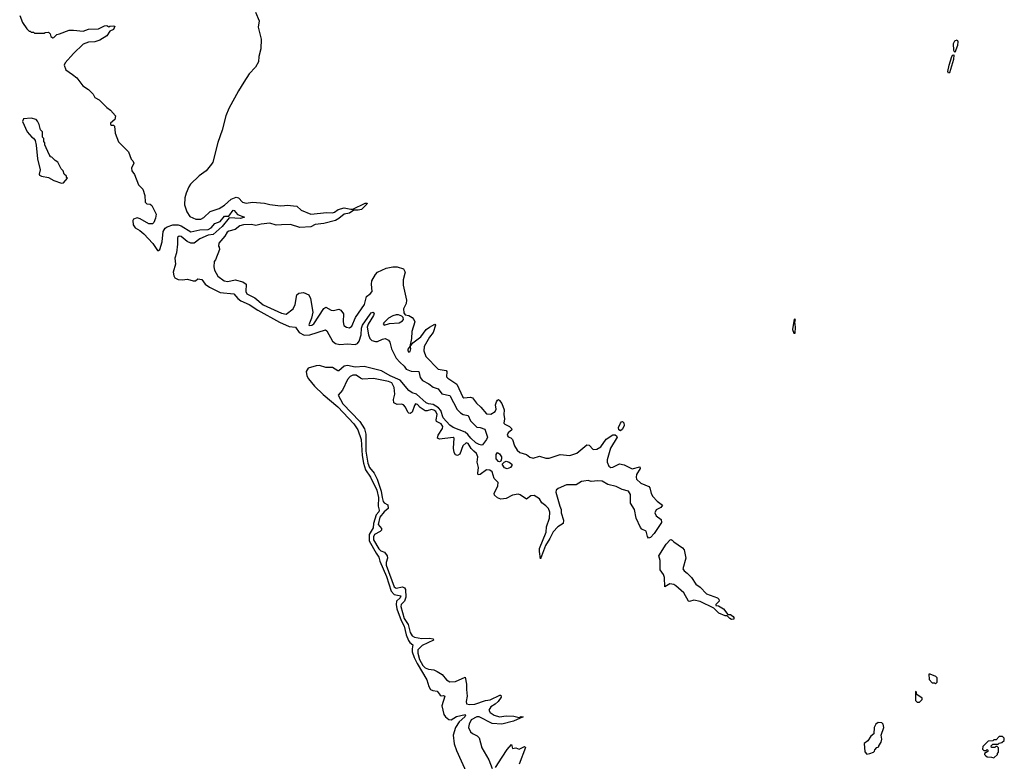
# Model space of a CAD drawing. Extents: x 2386897 to 2565480, y 579156 to 761880.
# Tile 5 of 191: x 2458918 to 2468042, y 601841 to 608715. Entities that reach past the tile are written whole.
import ezdxf

# ---------------------------------------------------------------- set-up
doc = ezdxf.new("R2010")
doc.units = 0

msp = doc.modelspace()

# ---------------------------------------------------------------- linework, layer by layer
at = {"layer": '0CON10XD'}
for points in [[(2458917.5, 608755), (2458945, 608690), (2458985, 608630), (2459005, 608610), (2459015, 608610), (2459025, 608600), (2459045, 608600), (2459055, 608590), (2459145, 608590), (2459153, 608597), (2459185, 608600), (2459200, 608585), (2459205, 608560), (2459225, 608547.5), (2459235, 608550), (2459260.5, 608579.5), (2459285, 608583.1), (2459375, 608617.3), (2459415, 608619.1), (2459505, 608610), (2459555, 608626.7), (2459648.2, 608631.8), (2459705, 608659.4), (2459725, 608661.2), (2459745, 608650), (2459753.3, 608656.7), (2459785, 608660), (2459800, 608655), (2459786.2, 608625), (2459752, 608608), (2459726, 608565), (2459660, 608525), (2459615, 608510.9), (2459555, 608506.9), (2459505, 608490), (2459415, 608403.3), (2459337.5, 608315), (2459330, 608295), (2459345, 608250), (2459406.7, 608206.7)], [(2461102.5, 608785), (2461136, 608705), (2461126.7, 608645), (2461155.8, 608535), (2461153.8, 608445), (2461134.2, 608375), (2461131.2, 608325), (2461104, 608275), (2461045, 608212.5), (2460993.3, 608135), (2460943.9, 608056.1), (2460856.4, 607893.6), (2460826.7, 607825), (2460795, 607690), (2460753.8, 607576.2), (2460707.5, 607395), (2460696.2, 607375), (2460645, 607313.3), (2460581.2, 607268.8), (2460500.3, 607189.7), (2460484, 607165), (2460461.3, 607108.7), (2460447.1, 607065), (2460445, 607000), (2460465, 606933.3), (2460495, 606890), (2460550, 606865), (2460595, 606865.7), (2460625, 606881.9), (2460684, 606936), (2460765.6, 606965), (2460815.4, 606995), (2460877, 607053), (2460925, 607068.9), (2460945.6, 607065.6), (2460981.2, 607025), (2461015, 607015.8), (2461075, 607023.1), (2461185, 607014.6), (2461235, 607001.5), (2461335, 606989.2), (2461372.5, 606992.5), (2461395.5, 606995.5), (2461485, 606986.5), (2461525, 606949.5), (2461615, 606913.9), (2461765, 606927.3), (2461815, 606925.4), (2461835, 606931.8), (2461867.5, 606955), (2461925, 606972.3), (2461985, 606958.8), (2462005, 606960), (2462120, 607015), (2462138.8, 607015), (2462135.8, 607005), (2462085, 606957.5), (2462055, 606949.5), (2462015, 606950), (2461975, 606922.9), (2461925, 606912.7), (2461875, 606871.8), (2461844.7, 606855.3), (2461735, 606826.1), (2461655, 606817.5), (2461615, 606794.6), (2461515, 606788.2), (2461426.1, 606816.1), (2461345.2, 606815.2), (2461295, 606811.5), (2461235, 606827.9), (2461155, 606820.7), (2461105, 606806.4), (2461065, 606815.9), (2460992.5, 606815), (2460958.6, 606805), (2460915, 606769.2), (2460854.4, 606755), (2460840.9, 606745), (2460819.6, 606710.4), (2460764.2, 606645), (2460760, 606615), (2460767, 606607), (2460770, 606585), (2460731.7, 606488.3), (2460720, 606475), (2460715.8, 606425), (2460723.8, 606395), (2460755, 606339.2), (2460813.3, 606295), (2460845, 606289.2), (2460915, 606305.6), (2460984.6, 606284.6), (2461015, 606262.5), (2461014.5, 606194.5), (2461024, 606175), (2461096, 606136), (2461175, 606072.3), (2461344.3, 605995.7), (2461386, 605985), (2461452.2, 606035), (2461471.8, 606075), (2461486.4, 606163.6), (2461505, 606181.5), (2461546.4, 606186.4), (2461595.6, 606165.6), (2461612.4, 606132.4), (2461633.1, 606005), (2461621.3, 605948.7), (2461596.7, 605886.7), (2461600.9, 605880.9), (2461625, 605882.5), (2461642.9, 605895), (2461735, 606039.2), (2461755, 606050), (2461805, 606021.5), (2461825, 606019.5), (2461875, 606030.8), (2461895, 606024.3), (2461917.7, 605987.7), (2461914.7, 605914.7), (2461921.5, 605881.5), (2461945, 605864.3), (2461975, 605860), (2461995, 605875.7), (2462029.2, 605955), (2462112.6, 606075), (2462131.6, 606148.4), (2462165, 606173.3), (2462183, 606197), (2462176.5, 606265), (2462182.2, 606295), (2462215, 606352.9), (2462235, 606375.3), (2462315, 606413.4), (2462375, 606425.2), (2462415, 606424.2), (2462475.3, 606405.3), (2462490.7, 606375), (2462472.1, 606305), (2462471.4, 606255), (2462502.5, 606115), (2462498.9, 606085), (2462475.4, 606035), (2462477, 605997), (2462489.3, 605979.3), (2462525, 605972), (2462555, 605954), (2462571.4, 605935), (2462578.9, 605915), (2462551.2, 605825), (2462548.2, 605761.8), (2462533.3, 605686.7), (2462515, 605662.5), (2462514.5, 605644.5), (2462525, 605634.2), (2462535, 605638.8), (2462543.8, 605663.8), (2462537.5, 605685), (2462561.1, 605718.9), (2462635, 605775.4), (2462685, 605844.5), (2462715.6, 605865.6), (2462765, 605893.3), (2462770, 605885), (2462750, 605815), (2462715, 605773.6), (2462665.9, 605685), (2462662.9, 605645), (2462682.9, 605595), (2462795.6, 605475.6), (2462869.4, 605465), (2462876.2, 605455), (2462873.8, 605405), (2462885, 605391.5), (2462968.4, 605338.4), (2463022.9, 605215), (2463035, 605210.6), (2463095, 605216.7), (2463115, 605211.4), (2463151.8, 605161.8), (2463192.7, 605125), (2463245, 605062.5), (2463285, 605058), (2463325, 605082.5), (2463334.2, 605105), (2463328.1, 605145), (2463335, 605174.2), (2463345, 605190), (2463355, 605194.3), (2463365, 605185.7), (2463386.5, 605156.5), (2463407.9, 605097.9), (2463404.1, 605055), (2463411.2, 605015), (2463402.9, 604975), (2463413, 604967), (2463457.8, 604945), (2463476.7, 604925), (2463478.6, 604915), (2463444.3, 604885), (2463433.8, 604863.8), (2463445, 604848.6), (2463469.5, 604839.5), (2463485.5, 604825.5), (2463503.1, 604765), (2463526.7, 604725), (2463554.1, 604704.1), (2463615, 604685.5), (2463645, 604661.1), (2463675, 604651.8), (2463735, 604668.2), (2463795, 604650), (2463825, 604650.5), (2463925, 604685.3), (2464015, 604675.3), (2464082, 604698), (2464175, 604775.7), (2464195, 604770.6), (2464231.9, 604731.9), (2464266.2, 604733.8), (2464302.9, 604755), (2464354.1, 604825.9), (2464415, 604867.3), (2464435, 604868.8), (2464448.8, 604858.8), (2464453.8, 604845), (2464393.5, 604745), (2464361.8, 604635), (2464363.5, 604613.5), (2464377.8, 604577.8), (2464395, 604564.2), (2464415, 604568.1), (2464475, 604600), (2464520.2, 604590.2), (2464595, 604551.8), (2464665, 604572), (2464667.5, 604555), (2464635, 604500.8), (2464631, 604475), (2464635.2, 604455), (2464675, 604419.5), (2464747.2, 604387.2), (2464756.9, 604375), (2464769.2, 604325), (2464784.7, 604295), (2464825, 604254), (2464876, 604216), (2464860, 604195), (2464815, 604171.2), (2464803.3, 604145), (2464815, 604117.8), (2464863.6, 604083.6), (2464864.5, 604055), (2464798.3, 603951.7), (2464765, 603916.4), (2464745, 603910), (2464735.6, 603925), (2464724.3, 603975), (2464683.9, 603993.9), (2464669.5, 604009.5), (2464629.8, 604095), (2464614.7, 604175), (2464576.8, 604233.2), (2464578.3, 604315), (2464559.2, 604345), (2464500.2, 604360.2), (2464445, 604389.2), (2464367.6, 604407.6), (2464315, 604438.8), (2464275, 604441.6), (2464215, 604434.8), (2464185, 604442.7), (2464145, 604439.4), (2464125, 604434.1), (2464075, 604404.7), (2463985, 604404.8), (2463908.5, 604371.5), (2463888.5, 604355), (2463884.7, 604335), (2463922.7, 604205), (2463936.7, 604175), (2463936.2, 604145), (2463956.9, 604075), (2463955.6, 604045), (2463905, 604013.9), (2463861.3, 603968.7), (2463832.1, 603905), (2463789.5, 603840.5), (2463745, 603717.5), (2463733.8, 603786.2), (2463735.4, 603815), (2463795.7, 603965), (2463800.8, 604015), (2463826.1, 604095), (2463832, 604152), (2463819.7, 604185), (2463795, 604210.3), (2463756.1, 604236.1), (2463735, 604274.3), (2463684.4, 604304.4), (2463655, 604300.5), (2463615, 604272.2), (2463555, 604311.8), (2463536, 604316), (2463485, 604306.7), (2463425, 604277.1), (2463375, 604270), (2463345, 604284.2), (2463318.8, 604308.8), (2463314.7, 604325), (2463349.6, 604395), (2463350.7, 604425), (2463313.7, 604463.7), (2463295, 604523.5), (2463275, 604540.6), (2463245, 604542.3), (2463185, 604499.2), (2463165, 604496), (2463161.9, 604511.9), (2463170, 604565), (2463157.5, 604615), (2463164.6, 604665), (2463150, 604695), (2463127.5, 604715), (2463100.9, 604740.9), (2463075, 604788.5), (2463055, 604794.6), (2463025.3, 604765), (2462995, 604687.5), (2462975, 604675.7), (2462955, 604682), (2462942.8, 604702.8), (2462936.9, 604745), (2462945, 604837.5), (2462935, 604843.3), (2462807.1, 604827.1), (2462790.6, 604835), (2462796.8, 604865), (2462836.8, 604925), (2462840.2, 604945), (2462825, 604968.8), (2462779.6, 604989.6), (2462775.9, 605005.9), (2462786.1, 605055), (2462773.7, 605085), (2462755, 605097.4), (2462735, 605101.7), (2462695, 605089.1), (2462675, 605090.5), (2462629.6, 605119.6), (2462605, 605147.2), (2462586.3, 605153.7), (2462575, 605140.8), (2462555, 605076), (2462535, 605065.8), (2462525, 605068.6), (2462515, 605076), (2462492.9, 605125), (2462475, 605146.8), (2462455, 605152.6), (2462415, 605149.3), (2462386.1, 605165), (2462381.7, 605195), (2462394.1, 605245), (2462388.8, 605305), (2462365, 605348.4), (2462335, 605362.5), (2462195, 605389.6), (2462095, 605384.5), (2462075, 605392.2), (2462035, 605421.8), (2462005, 605420.5), (2461981.7, 605408.3), (2461955, 605380.8), (2461909.4, 605280.6), (2461870, 605235), (2461911.3, 605155), (2462070, 604990), (2462111.7, 604921.7), (2462125.4, 604875), (2462124.4, 604715), (2462143.8, 604605), (2462159.1, 604565), (2462202.7, 604512.7), (2462231.7, 604455), (2462266.5, 604345), (2462277.4, 604287.4)], [(2467585, 608410), (2467575, 608430), (2467573.1, 608495), (2467585, 608518.8), (2467605, 608528), (2467613.2, 608513.2), (2467609.2, 608475), (2467585, 608410)], [(2467525, 608221.2), (2467520.6, 608235), (2467530.5, 608295), (2467555, 608373.3), (2467565, 608388), (2467575, 608390), (2467572.2, 608345), (2467535, 608224), (2467525, 608221.2)], [(2459406.7, 608206.7), (2459447.5, 608175), (2459503.6, 608103.6), (2459555, 608067.5), (2459597.5, 608025), (2459613.6, 607993.6), (2459655, 607972), (2459725, 607901.5), (2459757.6, 607877.6), (2459805.4, 607825), (2459799.8, 607790.2), (2459760, 607755), (2459760, 607745), (2459768.3, 607738.3), (2459787, 607737), (2459797.5, 607727.5), (2459802.5, 607665), (2459833, 607583), (2459925, 607490), (2459951.7, 607421.7), (2459967.3, 607407.3), (2459974.3, 607385), (2459955, 607340), (2459957.5, 607315), (2459981.7, 607281.7), (2460020, 607185), (2460057.5, 607145), (2460076.4, 607086.4), (2460080, 607025), (2460095, 607010), (2460127, 607007), (2460143, 606993), (2460181.7, 606911.7), (2460177.5, 606875), (2460160, 606835), (2460147, 606823), (2460115, 606822.5), (2460035, 606870), (2460005, 606880), (2459972.5, 606865), (2459967.5, 606855), (2459968.6, 606815), (2459988.2, 606785), (2460030.9, 606760.9), (2460069.2, 606729.2), (2460152.4, 606642.4), (2460195, 606577.1), (2460205.4, 606574.6), (2460215.7, 606585.7), (2460239.4, 606655), (2460246.6, 606753.4), (2460266.7, 606783.3), (2460283.7, 606796.3), (2460336.6, 606813.4), (2460385.2, 606815.2), (2460415, 606804), (2460505, 606748.7), (2460587.7, 606767.7), (2460665, 606770), (2460693, 606787), (2460725, 606827.8), (2460774.6, 606845.4), (2460815, 606894.6), (2460856.4, 606893.6), (2460895, 606949.4), (2460905, 606946.7), (2460935, 606910.4), (2461000, 606885), (2460965, 606872.7), (2460860, 606880), (2460795, 606799.4), (2460709.4, 606725), (2460665, 606718), (2460588.2, 606685), (2460535.2, 606644.8), (2460505, 606644.7), (2460468.1, 606658.1), (2460415, 606705.9), (2460395, 606708.2), (2460379.5, 606695), (2460380, 606635), (2460369.6, 606555), (2460355.6, 606505), (2460362.2, 606447.8), (2460339.5, 606375), (2460345, 606342.5), (2460355, 606324), (2460385, 606307.5), (2460424.3, 606304.3), (2460471.7, 606311.7), (2460525, 606294.4), (2460547.5, 606295), (2460567, 606313), (2460605, 606308), (2460635.8, 606265), (2460676.8, 606236.8), (2460775, 606186.7), (2460902.9, 606175), (2460940.4, 606130.4), (2460968.3, 606108.3), (2461045, 606075.7), (2461125, 606022.6), (2461325, 605911.2), (2461415, 605871), (2461475, 605865.6), (2461506.6, 605815), (2461555, 605792), (2461605, 605794.8), (2461751.2, 605841.2), (2461765, 605832.5), (2461816.8, 605735), (2461842.8, 605712.8), (2461885, 605703.8), (2461955, 605710.2), (2462025, 605704.8), (2462047.1, 605712.9), (2462064.4, 605735.6), (2462081.7, 605795), (2462084.4, 605855), (2462095, 605883.3), (2462165, 605985.6), (2462175, 605996.9), (2462193.8, 606003.8), (2462201.2, 605995), (2462197.8, 605975), (2462147.5, 605892.5), (2462138.8, 605865), (2462149.6, 605795), (2462161.5, 605761.5), (2462181.8, 605741.8), (2462215, 605732.5), (2462235, 605733.8), (2462280, 605755), (2462305, 605759.4), (2462335, 605746.2), (2462348.6, 605725), (2462362.5, 605665), (2462408, 605578), (2462439.8, 605539.8), (2462480, 605505), (2462500.5, 605475), (2462545, 605456.1), (2462615.4, 605455.4), (2462628.4, 605398.4), (2462650.6, 605370.6), (2462709.9, 605339.9), (2462750.5, 605310.5), (2462795.3, 605295.3), (2462828.8, 605248.8), (2462905, 605231.8), (2462972.8, 605102.8), (2463001.9, 605071.9), (2463026.5, 605056.5), (2463075.3, 605045.3), (2463096, 604996), (2463155, 604940), (2463185, 604936.9), (2463229.7, 604919.7), (2463252.9, 604845), (2463244.7, 604825.3), (2463205.8, 604774.2), (2463198.3, 604771.7), (2463175, 604776.7), (2463145, 604794.2), (2463097.4, 604835), (2463070.6, 604870.6), (2463045, 604891.9), (2462934.2, 604935), (2462905, 604955.6), (2462843.2, 605025), (2462821.7, 605091.7), (2462798.9, 605118.9), (2462748.7, 605148.7), (2462705.3, 605155.3), (2462684.5, 605165), (2462595, 605244.1), (2462555, 605255.7), (2462525, 605277.5), (2462444.5, 605374.5), (2462350.5, 605415), (2462269.8, 605459.8), (2462110.1, 605500.1), (2462025, 605494.4), (2461955, 605510.1), (2461925, 605502.6), (2461875, 605461.8), (2461865, 605460.7), (2461815, 605491.2), (2461755, 605490.8), (2461695, 605508.6), (2461665, 605508.1), (2461589.6, 605485), (2461571.2, 605455), (2461579, 605415), (2461595.2, 605385), (2461648.8, 605318.8), (2461730.1, 605240.1), (2461865, 605125.6), (2462015, 604969.4), (2462051.4, 604915), (2462081.8, 604825), (2462091.1, 604675), (2462102.6, 604605), (2462122.7, 604542.7), (2462170, 604475), (2462227.5, 604355), (2462242.7, 604287.3), (2462241.1, 604205), (2462249.8, 604169.8), (2462245.8, 604155), (2462222.4, 604125), (2462197.9, 604045), (2462192.7, 604005), (2462157.5, 603945), (2462156, 603885), (2462220, 603770), (2462245.7, 603735), (2462255.1, 603695), (2462315.8, 603555), (2462359.3, 603419.3), (2462388.3, 603388.3), (2462450.5, 603375), (2462443.2, 603355), (2462410.7, 603325), (2462407.6, 603295), (2462413.7, 603253.7), (2462452, 603145), (2462479.5, 603095), (2462500.2, 603015), (2462521.8, 602961.8), (2462533.3, 602943.3), (2462561.6, 602921.6), (2462554, 602885), (2462556, 602855), (2462572.7, 602805), (2462602.3, 602747.7), (2462689.5, 602595), (2462707.9, 602535), (2462725, 602507.2), (2462745, 602496.6), (2462785, 602491.1), (2462815, 602454.2), (2462825, 602448), (2462845, 602452.5), (2462856.5, 602445), (2462829.8, 602355), (2462848.6, 602275), (2462863.3, 602253.3), (2462895, 602228.4), (2462915, 602224.7), (2462965, 602256.3), (2463045, 602275.3), (2463049.7, 602269.7), (2463043.4, 602255), (2462991.5, 602208.5), (2462956.6, 602155), (2462936.2, 602083.8), (2462945, 602004.4), (2462965, 601940), (2463068.4, 601715)], [(2459305, 607200), (2459325, 607202.5), (2459360, 607245), (2459351.7, 607251.7), (2459350, 607265), (2459330, 607285), (2459320, 607315), (2459303, 607333), (2459270, 607395), (2459245, 607410), (2459215, 607440), (2459200, 607445), (2459200, 607455), (2459190, 607465), (2459150, 607555), (2459150, 607575), (2459140, 607585), (2459140, 607615), (2459130, 607625), (2459130, 607675), (2459110, 607695), (2459097.5, 607745), (2459082.5, 607775), (2459068.8, 607788.8), (2459023, 607803), (2458953, 607797), (2458943, 607773), (2458987.5, 607675), (2459030, 607625), (2459046.7, 607616.7), (2459060, 607595), (2459071.7, 607551.7), (2459082.5, 607425), (2459107.5, 607325), (2459097.5, 607285), (2459102.5, 607275), (2459120, 607265), (2459183.3, 607253.3), (2459232.5, 607225), (2459305, 607200)], [(2462295, 605884.4), (2462345, 605899.6), (2462433.8, 605906.2), (2462466.7, 605925), (2462473.3, 605935), (2462470, 605955), (2462458.6, 605968.6), (2462429.6, 605979.6), (2462405, 605980), (2462375, 605971.2), (2462335, 605947.3), (2462291.9, 605905), (2462286, 605895), (2462295, 605884.4)], [(2466105, 605810), (2466108, 605865), (2466100, 605915), (2466106.7, 605935), (2466095, 605940), (2466078.8, 605845), (2466090.7, 605810.7), (2466105, 605810)], [(2464485, 604904.3), (2464468.6, 604915), (2464467.1, 604935), (2464485, 604974.3), (2464495, 604988.6), (2464505, 604992), (2464515, 604978.8), (2464518.5, 604955), (2464505, 604920.8), (2464485, 604904.3)], [(2463365, 604617.1), (2463355, 604620), (2463334.5, 604645), (2463333.5, 604686.5), (2463345, 604702.5), (2463365, 604691.5), (2463381.8, 604665), (2463382.7, 604645), (2463375, 604623.8), (2463365, 604617.1)], [(2463435, 604553.5), (2463411.9, 604561.9), (2463390, 604595), (2463406.1, 604613.9), (2463425, 604622.7), (2463452.9, 604615), (2463477.8, 604595), (2463477.8, 604582.2), (2463465.7, 604565), (2463435, 604553.5)], [(2462277.4, 604287.4), (2462285, 604249.7), (2462295, 604236.2), (2462327.8, 604217.8), (2462333.6, 604185), (2462295, 604155.2), (2462255, 604103.1), (2462238.3, 604035), (2462269.9, 603999.9), (2462271.6, 603985), (2462258.2, 603971.8), (2462205, 603943.8), (2462196.9, 603923.1), (2462196.3, 603895), (2462245, 603809.5), (2462265, 603791.7), (2462299.4, 603779.4), (2462322.3, 603745), (2462325.7, 603725), (2462314, 603685), (2462315, 603660), (2462388.7, 603458.7), (2462405, 603444.6), (2462465, 603458.5), (2462485, 603448.2), (2462492.2, 603435), (2462496.9, 603363.1), (2462483.6, 603326.4), (2462451.9, 603295), (2462450.2, 603275), (2462481.5, 603165), (2462518.1, 603108.1), (2462535, 603035.5), (2462555, 603004.6), (2462575, 602993.1), (2462645, 602978.6), (2462715, 602982), (2462750.6, 602975), (2462752.5, 602965), (2462646.1, 602913.9), (2462607, 602875), (2462606.9, 602845), (2462623.2, 602785), (2462655, 602730.3), (2462675, 602708.3), (2462705, 602696.3), (2462755, 602690), (2462786, 602675), (2462832.9, 602645), (2462874.4, 602595), (2462905, 602577.9), (2462955, 602581.3), (2463045, 602620), (2463059.7, 602555), (2463057.6, 602507.6), (2463064.3, 602445), (2463054.5, 602395), (2463057.5, 602375), (2463085, 602367.6), (2463135, 602371.1), (2463234.2, 602405.8), (2463279, 602411), (2463365.8, 602455.8), (2463375.5, 602455), (2463378.7, 602435), (2463350.4, 602395), (2463325, 602372), (2463282.4, 602345), (2463265.6, 602315.6), (2463277.3, 602295), (2463315, 602270.2), (2463365.2, 602254.8), (2463425, 602262.7), (2463498.4, 602258.4), (2463545, 602247.8), (2463566.4, 602256.4), (2463583.3, 602255), (2463495, 602214), (2463384.9, 602184.9), (2463295, 602190.6), (2463175, 602252), (2463155, 602252.5), (2463101.1, 602225), (2463081.9, 602185), (2463077.5, 602155), (2463095, 602114.6), (2463115, 602098.2), (2463158.2, 602078.2), (2463175, 602058.1), (2463201.6, 601965), (2463266.5, 601855), (2463295, 601775.7)], [(2465515, 603156.7), (2465497.5, 603165), (2465475, 603190), (2465455, 603190), (2465395.8, 603215), (2465351.3, 603261.3), (2465225, 603321.2), (2465165, 603335.4), (2465125, 603323.3), (2465115.7, 603325.7), (2465072.7, 603402.7), (2464998.5, 603468.5), (2464979.1, 603479.1), (2464943.2, 603486.8), (2464895, 603457.5), (2464893.7, 603545), (2464882.5, 603572.5), (2464852.4, 603615), (2464853.5, 603703.5), (2464841.5, 603745), (2464907.4, 603855), (2464945, 603893.8), (2464955, 603897.3), (2464965, 603891.9), (2464979.4, 603875), (2465059.2, 603819.2), (2465075, 603800), (2465090.2, 603725), (2465062.4, 603625), (2465075, 603606.9), (2465104, 603584), (2465142, 603545), (2465184.3, 603484.3), (2465225, 603454), (2465283.5, 603393.5), (2465386, 603355), (2465396, 603345), (2465398.8, 603325), (2465370, 603295), (2465370, 603285), (2465395, 603281.2), (2465440.8, 603255), (2465481.7, 603201.7), (2465505, 603201.2), (2465530, 603185), (2465536.7, 603175), (2465535, 603160), (2465515, 603156.7)], [(2467405, 602560), (2467420, 602575), (2467420, 602615), (2467407, 602627), (2467355, 602650), (2467341.7, 602648.3), (2467345, 602600), (2467375, 602570), (2467395, 602570), (2467405, 602560)], [(2467255, 602390), (2467280, 602415), (2467280, 602425), (2467231.7, 602461.7), (2467225, 602490), (2467220, 602485), (2467220, 602405), (2467235, 602390), (2467255, 602390)], [(2466768.3, 601908.3), (2466795, 601912.5), (2466830, 601925), (2466840, 601935), (2466841.7, 601948.3), (2466861.7, 601968.3), (2466880, 601975), (2466880, 601985), (2466901.7, 602018.3), (2466907.5, 602045), (2466900, 602085), (2466926.7, 602155), (2466920, 602185), (2466907.3, 602197.3), (2466875, 602201.4), (2466852.9, 602185), (2466837.1, 602155), (2466834.3, 602095.7), (2466805, 602073.3), (2466778.3, 602031.7), (2466744.6, 602005), (2466749.3, 601929.3), (2466768.3, 601908.3)], [(2467945, 601872.5), (2467980, 601905), (2467980, 601915), (2467990, 601925), (2467990, 601965), (2467975, 601980), (2467965, 601980), (2467955, 601970), (2467925, 601970), (2467920, 601985), (2467935, 602000), (2467985, 602000), (2467995, 602010), (2468020, 602015), (2468042.5, 602035), (2468042.5, 602055), (2468025, 602070), (2467995, 602070), (2467968.3, 602041.7), (2467945, 602040), (2467935, 602030), (2467891.7, 602028.3), (2467843, 601977), (2467840, 601955), (2467851.7, 601941.7), (2467875, 601940), (2467885, 601950), (2467890, 601945), (2467888.3, 601931.7), (2467860, 601915), (2467860, 601905), (2467871.7, 601891.7), (2467883, 601883), (2467925, 601880), (2467945, 601872.5)], [(2463326.3, 601783.7), (2463390.2, 601879.8), (2463435, 601950.6), (2463475, 601996.7), (2463485, 601960), (2463515, 601966.7), (2463545, 601952.5), (2463595, 601980), (2463605, 601970), (2463545, 601813.5)]]:
    msp.add_lwpolyline(points, dxfattribs=at)

doc.saveas('drawing.dxf')
